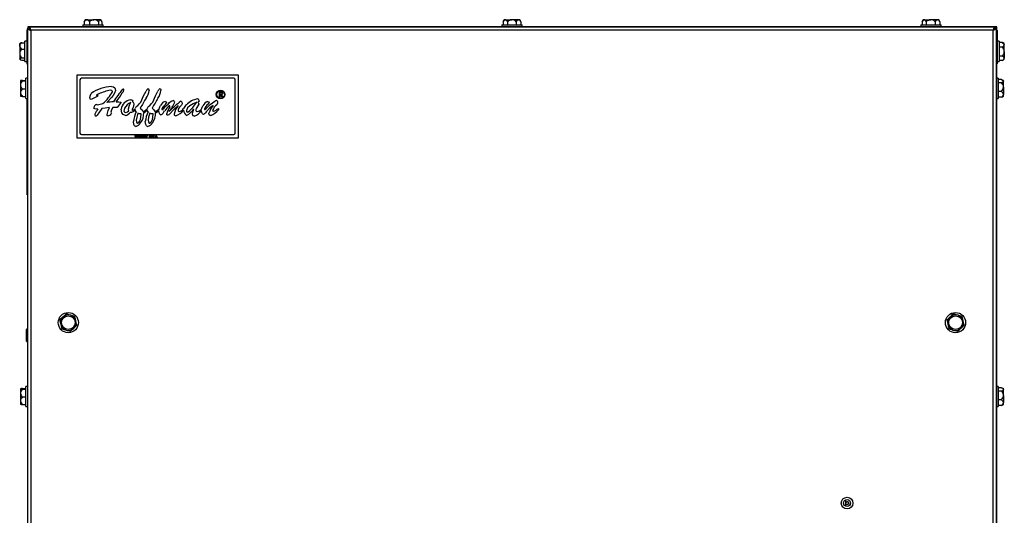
# Model space of a CAD drawing. Extents: x 21 to 164, y 8 to 115.
# Tile 28 of 53: x 21 to 41, y 56 to 66. Entities that reach past the tile are written whole.
import ezdxf

# ---------------------------------------------------------------- set-up
doc = ezdxf.new("R2010")
doc.units = 0
doc.layers.add('BODY', color=3, linetype='CONTINUOUS')

msp = doc.modelspace()

# ---------------------------------------------------------------- linework, layer by layer
at = {"layer": 'BODY', "linetype": 'CONTINUOUS'}
for p, q in [((22.1, 65.752), (22.1, 65.716)), ((22.1, 65.752), (22.509, 65.752)), ((22.133, 65.835), (22.124, 65.817)), ((22.124, 65.817), (22.124, 65.752)), ((22.147, 65.859), (22.133, 65.835)), ((22.178, 65.859), (22.147, 65.859)), ((22.178, 65.859), (22.323, 65.859)), ((22.233, 65.817), (22.233, 65.752)), ((22.449, 65.859), (22.323, 65.859)), ((22.413, 65.817), (22.413, 65.752)), ((22.462, 65.859), (22.449, 65.859)), ((22.476, 65.835), (22.462, 65.859)), ((22.485, 65.817), (22.485, 65.752)), ((22.509, 65.716), (22.509, 65.752)), ((30.6, 65.752), (30.6, 65.716)), ((30.6, 65.752), (31.009, 65.752)), ((30.623, 65.817), (30.623, 65.752)), ((30.647, 65.859), (30.625, 65.82)), ((30.666, 65.859), (30.647, 65.859)), ((30.666, 65.859), (30.801, 65.859)), ((30.71, 65.817), (30.71, 65.752)), ((30.939, 65.859), (30.801, 65.859)), ((30.892, 65.817), (30.892, 65.752)), ((30.962, 65.859), (30.939, 65.859)), ((30.984, 65.82), (30.962, 65.859)), ((30.986, 65.817), (30.986, 65.752)), ((31.009, 65.716), (31.009, 65.752)), ((39.1, 65.752), (39.1, 65.716)), ((39.1, 65.752), (39.509, 65.752)), ((39.123, 65.817), (39.123, 65.752)), ((39.147, 65.859), (39.125, 65.82)), ((39.166, 65.859), (39.147, 65.859)), ((39.166, 65.859), (39.301, 65.859)), ((39.21, 65.817), (39.21, 65.752)), ((39.439, 65.859), (39.301, 65.859)), ((39.392, 65.817), (39.392, 65.752)), ((39.462, 65.859), (39.439, 65.859)), ((39.484, 65.82), (39.462, 65.859)), ((39.486, 65.817), (39.486, 65.752)), ((39.509, 65.716), (39.509, 65.752)), ((20.96, 65.637), (20.978, 65.637)), ((20.96, 65.637), (20.96, 64.966)), ((20.978, 65.676), (21.014, 65.676)), ((20.978, 65.676), (20.978, 13.753)), ((20.98, 65.716), (20.98, 65.688)), ((21.039, 65.716), (20.98, 65.716)), ((21.014, 65.712), (21.014, 65.676)), ((40.596, 65.712), (21.014, 65.712)), ((21.032, 65.712), (21.039, 65.716)), ((21.039, 65.716), (40.571, 65.716)), ((21.045, 65.645), (21.045, 13.783)), ((40.566, 65.645), (21.045, 65.645)), ((40.566, 13.783), (40.566, 65.645)), ((40.64, 65.716), (40.571, 65.716)), ((40.596, 65.712), (40.596, 65.676)), ((40.633, 65.676), (40.597, 65.676)), ((40.633, 13.753), (40.633, 65.676)), ((40.65, 65.637), (40.633, 65.637)), ((40.64, 65.674), (40.64, 65.716)), ((40.65, 65.637), (40.65, 64.966)), ((20.826, 65.379), (20.817, 65.374)), ((20.817, 65.328), (20.817, 65.374)), ((20.817, 65.328), (20.817, 65.176)), ((20.859, 65.392), (20.924, 65.392)), ((20.96, 65.421), (20.924, 65.421)), ((20.924, 65.012), (20.924, 65.421)), ((40.685, 65.421), (40.65, 65.421)), ((40.685, 65.421), (40.685, 65.314)), ((40.75, 65.398), (40.685, 65.398)), ((40.75, 65.398), (40.685, 65.398)), ((40.792, 65.374), (40.754, 65.396)), ((40.792, 65.351), (40.792, 65.374)), ((40.792, 65.213), (40.792, 65.351)), ((20.817, 65.176), (20.817, 65.064)), ((20.859, 65.263), (20.924, 65.263)), ((40.685, 65.314), (40.685, 65.012)), ((40.75, 65.304), (40.685, 65.304)), ((40.75, 65.122), (40.685, 65.122)), ((40.792, 65.213), (40.792, 65.078)), ((20.817, 65.059), (20.817, 65.064)), ((20.817, 65.059), (20.826, 65.053)), ((20.859, 65.088), (20.924, 65.088)), ((20.859, 65.041), (20.924, 65.041)), ((20.924, 65.012), (20.96, 65.012)), ((20.96, 64.966), (20.978, 64.966)), ((40.65, 64.966), (40.633, 64.966)), ((40.64, 64.671), (40.64, 64.966)), ((40.65, 65.012), (40.685, 65.012)), ((40.75, 65.035), (40.685, 65.035)), ((40.75, 65.035), (40.685, 65.035)), ((40.754, 65.037), (40.792, 65.059)), ((40.792, 65.059), (40.792, 65.078)), ((20.975, 64.844), (20.975, 64.831)), ((20.975, 64.844), (20.978, 64.844)), ((20.975, 64.831), (20.975, 14.621)), ((20.978, 64.831), (20.975, 64.831)), ((21.978, 64.734), (21.978, 63.467)), ((25.253, 64.734), (21.978, 64.734)), ((25.253, 63.467), (25.253, 64.734)), ((40.635, 64.844), (40.633, 64.844)), ((40.635, 64.831), (40.633, 64.831)), ((40.635, 64.831), (40.635, 64.844)), ((40.635, 64.831), (40.635, 14.621)), ((20.832, 64.624), (20.832, 64.624)), ((20.832, 64.624), (20.832, 64.539)), ((20.832, 64.539), (20.832, 64.382)), ((20.874, 64.628), (20.939, 64.628)), ((20.874, 64.62), (20.939, 64.62)), ((20.975, 64.671), (20.939, 64.671)), ((20.939, 64.262), (20.939, 64.671)), ((22.04, 64.642), (22.04, 63.56)), ((25.16, 64.672), (22.07, 64.672)), ((25.19, 63.56), (25.19, 64.642)), ((40.67, 64.671), (40.635, 64.671)), ((40.67, 64.671), (40.67, 64.597)), ((40.735, 64.646), (40.67, 64.646)), ((40.67, 64.597), (40.67, 64.262)), ((40.735, 64.582), (40.67, 64.582)), ((40.777, 64.624), (40.757, 64.636)), ((40.777, 64.614), (40.777, 64.624)), ((40.777, 64.493), (40.777, 64.614)), ((20.832, 64.382), (20.832, 64.309)), ((20.874, 64.458), (20.939, 64.458)), ((24.869, 64.397), (24.89, 64.397)), ((24.869, 64.293), (24.869, 64.397)), ((24.898, 64.386), (24.878, 64.386)), ((24.878, 64.386), (24.878, 64.351)), ((24.878, 64.351), (24.897, 64.351)), ((24.886, 64.341), (24.878, 64.341)), ((24.878, 64.341), (24.878, 64.293)), ((24.924, 64.293), (24.886, 64.341)), ((24.897, 64.341), (24.936, 64.293)), ((40.735, 64.403), (40.67, 64.403)), ((40.777, 64.493), (40.777, 64.345)), ((40.777, 64.309), (40.777, 64.345)), ((20.832, 64.309), (20.832, 64.309)), ((20.874, 64.305), (20.939, 64.305)), ((20.939, 64.262), (20.975, 64.262)), ((20.97, 64.246), (20.975, 64.246)), ((20.97, 62.306), (20.97, 64.246)), ((22.388, 64.305), (22.295, 64.256)), ((22.392, 64.136), (22.506, 64.163)), ((22.873, 64.184), (22.794, 64.077)), ((24.878, 64.293), (24.869, 64.293)), ((24.936, 64.293), (24.924, 64.293)), ((40.635, 64.262), (40.67, 64.262)), ((40.64, 58.421), (40.64, 64.262)), ((40.735, 64.287), (40.67, 64.287)), ((40.735, 64.287), (40.757, 64.298)), ((40.757, 64.297), (40.777, 64.309)), ((23.094, 64.034), (23.102, 64.026)), ((23.102, 64.026), (23.109, 64.026)), ((23.162, 64.03), (23.162, 64.027)), ((23.282, 63.937), (23.281, 63.947)), ((23.524, 63.937), (23.523, 63.947)), ((24.848, 64.061), (24.848, 64.032)), ((22.07, 63.53), (25.16, 63.53)), ((21.978, 63.467), (25.253, 63.467)), ((23.193, 63.477), (23.204, 63.494)), ((23.196, 63.475), (23.193, 63.477)), ((23.209, 63.494), (23.196, 63.475)), ((23.225, 63.514), (23.228, 63.518)), ((23.231, 63.514), (23.225, 63.514)), ((23.228, 63.518), (23.235, 63.518)), ((23.231, 63.476), (23.231, 63.514)), ((23.235, 63.476), (23.231, 63.476)), ((23.235, 63.518), (23.235, 63.476)), ((23.285, 63.518), (23.311, 63.518)), ((23.285, 63.514), (23.285, 63.518)), ((23.305, 63.514), (23.285, 63.514)), ((23.286, 63.477), (23.305, 63.514)), ((23.289, 63.475), (23.286, 63.477)), ((23.311, 63.518), (23.289, 63.475)), ((23.347, 63.486), (23.37, 63.519)), ((23.367, 63.486), (23.347, 63.486)), ((23.367, 63.508), (23.354, 63.49)), ((23.354, 63.49), (23.367, 63.49)), ((23.367, 63.49), (23.367, 63.508)), ((23.367, 63.476), (23.367, 63.486)), ((23.37, 63.476), (23.367, 63.476)), ((23.37, 63.519), (23.37, 63.519)), ((23.37, 63.519), (23.37, 63.49)), ((23.37, 63.49), (23.375, 63.49)), ((23.375, 63.486), (23.37, 63.486)), ((23.37, 63.486), (23.37, 63.476)), ((23.375, 63.49), (23.375, 63.486)), ((23.382, 63.518), (23.407, 63.518)), ((23.382, 63.514), (23.382, 63.518)), ((23.382, 63.477), (23.401, 63.514)), ((23.401, 63.514), (23.382, 63.514)), ((23.385, 63.475), (23.382, 63.477)), ((23.407, 63.518), (23.385, 63.475)), ((23.447, 63.518), (23.455, 63.518)), ((23.447, 63.476), (23.447, 63.518)), ((23.45, 63.476), (23.447, 63.476)), ((23.458, 63.514), (23.45, 63.514)), ((23.45, 63.514), (23.45, 63.5)), ((23.45, 63.5), (23.458, 63.5)), ((23.454, 63.496), (23.45, 63.496)), ((23.45, 63.496), (23.45, 63.476)), ((23.469, 63.476), (23.454, 63.496)), ((23.458, 63.496), (23.473, 63.476)), ((23.473, 63.476), (23.469, 63.476)), ((23.482, 63.476), (23.482, 63.518)), ((23.482, 63.518), (23.506, 63.518)), ((23.506, 63.476), (23.482, 63.476)), ((23.486, 63.514), (23.486, 63.501)), ((23.506, 63.514), (23.486, 63.514)), ((23.486, 63.501), (23.506, 63.501)), ((23.506, 63.497), (23.486, 63.497)), ((23.486, 63.497), (23.486, 63.481)), ((23.486, 63.481), (23.506, 63.481)), ((23.506, 63.518), (23.506, 63.514)), ((23.506, 63.501), (23.506, 63.497)), ((23.506, 63.481), (23.506, 63.476)), ((23.51, 63.518), (23.514, 63.518)), ((23.527, 63.476), (23.51, 63.518)), ((23.514, 63.518), (23.528, 63.485)), ((23.528, 63.476), (23.527, 63.476)), ((23.546, 63.518), (23.528, 63.476)), ((23.528, 63.485), (23.542, 63.518)), ((23.542, 63.518), (23.546, 63.518)), ((23.566, 63.476), (23.586, 63.518)), ((23.57, 63.476), (23.566, 63.476)), ((23.576, 63.49), (23.57, 63.476)), ((23.595, 63.49), (23.576, 63.49)), ((23.586, 63.51), (23.578, 63.494)), ((23.578, 63.494), (23.593, 63.494)), ((23.586, 63.518), (23.605, 63.476)), ((23.586, 63.518), (23.586, 63.518)), ((23.593, 63.494), (23.586, 63.51)), ((23.601, 63.476), (23.595, 63.49)), ((23.605, 63.476), (23.601, 63.476)), ((20.97, 62.306), (20.975, 62.306)), ((20.955, 59.456), (20.955, 59.575)), ((20.955, 59.574), (20.955, 59.574)), ((20.955, 59.456), (20.955, 59.574)), ((20.955, 59.338), (20.955, 59.456)), ((20.955, 59.339), (20.955, 59.456)), ((20.955, 59.339), (20.955, 59.339)), ((20.832, 58.374), (20.832, 58.374)), ((20.832, 58.374), (20.832, 58.289)), ((20.874, 58.378), (20.939, 58.378)), ((20.874, 58.37), (20.939, 58.37)), ((20.975, 58.421), (20.939, 58.421)), ((20.939, 58.012), (20.939, 58.421)), ((40.67, 58.421), (40.635, 58.421)), ((40.67, 58.421), (40.67, 58.343)), ((40.735, 58.396), (40.67, 58.396)), ((40.67, 58.343), (40.67, 58.012)), ((40.777, 58.374), (40.755, 58.387)), ((40.777, 58.363), (40.777, 58.374)), ((40.777, 58.239), (40.777, 58.363)), ((20.832, 58.289), (20.832, 58.132)), ((20.832, 58.132), (20.832, 58.059)), ((20.874, 58.208), (20.939, 58.208)), ((40.735, 58.329), (40.67, 58.329)), ((40.735, 58.149), (40.67, 58.149)), ((40.777, 58.239), (40.777, 58.093)), ((20.832, 58.059), (20.832, 58.059)), ((20.874, 58.055), (20.939, 58.055)), ((20.939, 58.012), (20.975, 58.012)), ((40.635, 58.012), (40.67, 58.012)), ((40.64, 52.171), (40.64, 58.012)), ((40.735, 58.037), (40.67, 58.037)), ((40.735, 58.037), (40.754, 58.047)), ((40.755, 58.046), (40.777, 58.059)), ((40.777, 58.059), (40.777, 58.093)), ((37.568, 56.118), (37.568, 55.995))]:
    msp.add_line(p, q, dxfattribs=at)
at = {"layer": 'BODY', "linetype": 'CONTINUOUS', "flags": 128}
for points in [[(22.124, 65.817), (22.155, 65.851), (22.174, 65.859), (22.178, 65.859)], [(22.413, 65.817), (22.434, 65.851), (22.446, 65.859), (22.449, 65.859)], [(30.623, 65.817), (30.647, 65.851), (30.663, 65.859), (30.666, 65.859)], [(30.892, 65.817), (30.918, 65.851), (30.935, 65.859), (30.939, 65.859)], [(39.123, 65.817), (39.147, 65.851), (39.163, 65.859), (39.166, 65.859)], [(39.392, 65.817), (39.418, 65.851), (39.435, 65.859), (39.439, 65.859)], [(21.045, 65.645), (21.038, 65.668), (21.031, 65.689), (21.024, 65.704), (21.017, 65.712), (21.014, 65.712)], [(40.566, 65.645), (40.589, 65.652), (40.609, 65.659), (40.624, 65.666), (40.632, 65.673), (40.633, 65.676)], [(40.571, 65.716), (40.579, 65.713), (40.58, 65.712)], [(20.859, 65.263), (20.825, 65.3), (20.817, 65.323), (20.817, 65.328)], [(20.859, 65.392), (20.848, 65.389), (20.826, 65.379)], [(40.75, 65.398), (40.784, 65.372), (40.792, 65.355), (40.792, 65.351)], [(20.817, 65.064), (20.817, 65.065), (20.823, 65.073), (20.848, 65.084), (20.859, 65.088)], [(40.735, 64.646), (40.769, 64.628), (40.777, 64.617), (40.777, 64.614)], [(22.24, 64.279), (22.25, 64.33), (22.269, 64.366)], [(22.373, 64.33), (22.374, 64.328), (22.375, 64.326), (22.377, 64.324), (22.379, 64.323), (22.388, 64.321), (22.398, 64.32), (22.407, 64.317)], [(22.757, 64.426), (22.742, 64.372), (22.712, 64.324), (22.676, 64.28), (22.587, 64.181)], [(22.698, 64.398), (22.698, 64.406), (22.695, 64.412), (22.684, 64.421), (22.656, 64.427)], [(22.681, 64.502), (22.717, 64.499), (22.747, 64.481), (22.755, 64.454), (22.757, 64.426)], [(22.922, 64.437), (22.914, 64.399), (22.898, 64.373)], [(22.901, 64.447), (22.908, 64.454), (22.912, 64.455), (22.915, 64.455), (22.917, 64.454), (22.92, 64.45), (22.921, 64.445), (22.922, 64.437)], [(23.273, 64.19), (23.329, 64.315), (23.38, 64.41)], [(23.421, 64.461), (23.426, 64.459), (23.431, 64.455), (23.436, 64.444), (23.44, 64.421)], [(23.515, 64.19), (23.571, 64.315), (23.622, 64.41)], [(23.662, 64.461), (23.668, 64.459), (23.672, 64.455), (23.678, 64.444), (23.681, 64.421)], [(24.89, 64.397), (24.903, 64.396), (24.913, 64.395)], [(24.897, 64.351), (24.916, 64.354), (24.92, 64.356), (24.923, 64.36), (24.925, 64.369)], [(24.934, 64.369), (24.933, 64.359), (24.928, 64.351), (24.92, 64.345), (24.897, 64.341)], [(24.925, 64.369), (24.924, 64.373), (24.923, 64.378), (24.92, 64.381), (24.916, 64.384), (24.898, 64.386)], [(22.266, 64.244), (22.254, 64.246), (22.249, 64.25), (22.245, 64.255), (22.24, 64.279)], [(22.295, 64.256), (22.279, 64.248), (22.266, 64.244)], [(22.373, 64.14), (22.384, 64.139), (22.392, 64.136)], [(22.776, 64.196), (22.83, 64.191), (22.873, 64.184)], [(23.023, 64.051), (23.042, 64.125), (23.07, 64.177)], [(23.068, 64.236), (23.095, 64.231), (23.107, 64.224), (23.111, 64.218), (23.112, 64.211)], [(23.132, 64.149), (23.117, 64.082), (23.094, 64.034)], [(23.112, 64.211), (23.108, 64.199), (23.102, 64.191)], [(23.102, 64.191), (23.117, 64.186), (23.128, 64.174), (23.132, 64.149)], [(23.205, 64.103), (23.242, 64.153), (23.273, 64.19)], [(23.447, 64.103), (23.484, 64.153), (23.515, 64.19)], [(23.708, 64.036), (23.74, 64.061), (23.768, 64.09), (23.797, 64.119), (23.826, 64.148), (23.858, 64.177), (23.891, 64.204), (23.931, 64.219)], [(23.766, 64.2), (23.785, 64.196), (23.794, 64.19), (23.796, 64.186), (23.797, 64.181)], [(24.115, 64.152), (24.1, 64.128), (24.081, 64.106), (24.062, 64.084), (24.041, 64.056), (24.032, 64.024)], [(24.086, 64.208), (24.094, 64.205), (24.099, 64.199), (24.107, 64.184), (24.115, 64.152)], [(24.409, 64.186), (24.339, 64.151), (24.271, 64.112), (24.223, 64.073), (24.199, 64.018)], [(24.45, 64.144), (24.434, 64.111), (24.412, 64.081), (24.396, 64.057), (24.39, 64.029)], [(24.46, 64.212), (24.459, 64.207), (24.457, 64.203), (24.449, 64.198), (24.432, 64.191)], [(24.432, 64.191), (24.444, 64.165), (24.45, 64.144)], [(24.574, 64.036), (24.602, 64.06), (24.628, 64.087), (24.653, 64.114), (24.68, 64.14), (24.774, 64.21)], [(24.629, 64.199), (24.65, 64.196), (24.654, 64.193), (24.658, 64.189), (24.66, 64.184), (24.661, 64.179)], [(24.774, 64.21), (24.794, 64.223), (24.812, 64.227)], [(24.812, 64.227), (24.819, 64.223), (24.822, 64.215), (24.828, 64.199), (24.832, 64.167)], [(24.832, 64.167), (24.824, 64.148), (24.814, 64.136)], [(22.373, 64.044), (22.342, 64.05), (22.329, 64.058), (22.324, 64.065), (22.323, 64.073)], [(22.482, 64.058), (22.419, 63.968), (22.404, 63.944), (22.388, 63.92), (22.366, 63.902)], [(22.403, 64.045), (22.386, 64.044), (22.373, 64.044)], [(22.64, 64.078), (22.551, 64.068), (22.482, 64.058)], [(22.59, 63.935), (22.611, 64.018), (22.64, 64.078)], [(22.606, 63.911), (22.598, 63.913), (22.595, 63.916), (22.593, 63.919), (22.59, 63.935)], [(22.709, 64.082), (22.68, 64.03), (22.665, 63.987)], [(22.665, 63.987), (22.67, 63.968), (22.676, 63.954)], [(22.794, 64.077), (22.746, 64.081), (22.709, 64.082)], [(22.963, 63.919), (22.919, 63.934), (22.889, 63.971), (22.873, 64.043)], [(22.942, 64.062), (22.936, 64.031), (22.932, 64.007)], [(22.932, 64.007), (22.933, 63.997), (22.938, 63.988), (22.947, 63.982), (22.97, 63.977)], [(22.97, 63.977), (23.006, 63.993), (23.031, 64.011)], [(23.031, 64.011), (23.025, 64.033), (23.023, 64.051)], [(23.183, 63.992), (23.169, 64.012), (23.162, 64.03)], [(23.216, 63.961), (23.19, 63.886), (23.182, 63.825)], [(23.209, 63.761), (23.231, 63.773), (23.247, 63.792), (23.268, 63.838), (23.282, 63.937)], [(23.281, 63.947), (23.243, 63.95), (23.216, 63.961)], [(23.263, 64.066), (23.299, 64.029), (23.321, 63.994)], [(23.321, 63.994), (23.369, 64.025), (23.402, 64.055)], [(23.405, 64.026), (23.367, 63.989), (23.332, 63.967)], [(23.424, 63.992), (23.412, 64.01), (23.405, 64.026)], [(23.457, 63.961), (23.432, 63.886), (23.424, 63.825)], [(23.451, 63.761), (23.473, 63.773), (23.489, 63.792), (23.51, 63.838), (23.524, 63.937)], [(23.523, 63.947), (23.485, 63.95), (23.457, 63.961)], [(23.504, 64.066), (23.541, 64.029), (23.563, 63.994)], [(23.563, 63.994), (23.61, 64.025), (23.644, 64.055)], [(23.64, 64.019), (23.605, 63.987), (23.574, 63.967)], [(23.683, 63.927), (23.67, 63.932), (23.661, 63.943), (23.649, 63.968), (23.64, 64.019)], [(23.644, 64.055), (23.66, 64.092), (23.676, 64.12)], [(23.737, 64.106), (23.712, 64.076), (23.699, 64.047)], [(23.821, 63.922), (23.81, 63.924), (23.806, 63.928), (23.803, 63.933), (23.799, 63.955)], [(23.865, 63.949), (23.843, 63.929), (23.821, 63.922)], [(23.862, 64.091), (23.865, 64.097), (23.865, 64.102)], [(24.032, 64.121), (23.934, 64.029), (23.865, 63.949)], [(24.199, 64.018), (24.202, 63.998), (24.207, 63.99), (24.211, 63.987), (24.216, 63.986)], [(24.216, 63.986), (24.226, 63.988), (24.233, 63.992)], [(24.324, 63.949), (24.334, 64.006), (24.35, 64.049)], [(24.356, 63.905), (24.341, 63.908), (24.334, 63.912), (24.33, 63.919), (24.324, 63.949)], [(24.508, 64.046), (24.518, 64.083), (24.534, 64.11)], [(24.545, 63.936), (24.533, 63.941), (24.525, 63.953), (24.514, 63.978), (24.508, 64.018)], [(24.671, 64.071), (24.602, 63.992), (24.585, 63.971), (24.568, 63.949), (24.545, 63.936)], [(24.565, 64.048), (24.566, 64.043), (24.568, 64.039), (24.57, 64.036), (24.574, 64.036)], [(24.694, 63.915), (24.681, 63.917), (24.67, 63.922), (24.663, 63.932), (24.657, 63.962)], [(24.74, 64.119), (24.7, 64.095), (24.671, 64.071)], [(22.366, 63.902), (22.353, 63.906), (22.345, 63.913)], [(23.17, 63.694), (23.156, 63.699), (23.146, 63.709), (23.132, 63.735), (23.123, 63.792)], [(23.182, 63.825), (23.187, 63.788), (23.195, 63.771), (23.201, 63.764), (23.209, 63.761)], [(23.411, 63.694), (23.398, 63.699), (23.388, 63.709), (23.374, 63.735), (23.365, 63.792)], [(23.424, 63.825), (23.429, 63.788), (23.436, 63.771), (23.442, 63.764), (23.451, 63.761)], [(23.163, 63.5), (23.158, 63.504), (23.157, 63.506), (23.157, 63.508)], [(23.158, 63.488), (23.159, 63.484), (23.162, 63.481), (23.169, 63.48)], [(23.177, 63.508), (23.176, 63.512), (23.174, 63.514), (23.169, 63.515)], [(23.18, 63.48), (23.174, 63.476), (23.169, 63.475)], [(23.175, 63.5), (23.181, 63.495), (23.182, 63.492), (23.183, 63.489)], [(23.183, 63.489), (23.182, 63.483), (23.18, 63.48)], [(23.204, 63.494), (23.202, 63.494), (23.2, 63.494)], [(23.251, 63.497), (23.253, 63.512), (23.255, 63.515), (23.258, 63.517), (23.261, 63.519), (23.265, 63.519)], [(23.265, 63.475), (23.261, 63.476), (23.258, 63.477), (23.253, 63.483), (23.251, 63.497)], [(23.265, 63.515), (23.262, 63.514), (23.259, 63.513), (23.257, 63.511), (23.256, 63.509), (23.254, 63.497)], [(23.254, 63.497), (23.256, 63.486), (23.259, 63.481), (23.262, 63.48), (23.265, 63.48)], [(23.265, 63.519), (23.268, 63.519), (23.272, 63.517), (23.276, 63.512), (23.279, 63.497)], [(23.275, 63.497), (23.273, 63.508), (23.27, 63.513), (23.268, 63.514), (23.265, 63.515)], [(23.279, 63.497), (23.276, 63.483), (23.272, 63.477), (23.268, 63.476), (23.265, 63.475)], [(23.274, 63.487), (23.275, 63.493), (23.275, 63.497)], [(23.315, 63.497), (23.317, 63.512), (23.319, 63.515), (23.322, 63.517), (23.325, 63.519), (23.329, 63.519)], [(23.329, 63.475), (23.325, 63.476), (23.322, 63.477), (23.317, 63.483), (23.315, 63.497)], [(23.329, 63.515), (23.326, 63.514), (23.324, 63.513), (23.322, 63.511), (23.32, 63.509), (23.319, 63.497)], [(23.319, 63.497), (23.32, 63.486), (23.324, 63.481), (23.326, 63.48), (23.329, 63.48)], [(23.329, 63.519), (23.332, 63.519), (23.336, 63.517), (23.34, 63.512), (23.343, 63.497)], [(23.339, 63.497), (23.338, 63.508), (23.334, 63.513), (23.332, 63.514), (23.329, 63.515)], [(23.343, 63.497), (23.34, 63.483), (23.336, 63.477), (23.332, 63.476), (23.329, 63.475)], [(23.338, 63.487), (23.339, 63.493), (23.339, 63.497)], [(23.455, 63.518), (23.46, 63.518), (23.465, 63.518)], [(23.469, 63.507), (23.469, 63.509), (23.468, 63.51), (23.467, 63.512), (23.465, 63.513), (23.458, 63.514)], [(23.458, 63.5), (23.465, 63.501), (23.467, 63.502), (23.468, 63.503), (23.469, 63.507)], [(23.473, 63.507), (23.472, 63.503), (23.47, 63.5), (23.467, 63.497), (23.458, 63.496)], [(21.694, 59.831), (21.675, 59.813), (21.647, 59.786), (21.628, 59.768)], [(21.628, 59.768), (21.631, 59.755), (21.641, 59.713), (21.649, 59.683), (21.649, 59.68)], [(21.76, 59.893), (21.723, 59.858), (21.7, 59.836), (21.694, 59.831)], [(21.847, 59.867), (21.822, 59.875), (21.785, 59.886), (21.76, 59.893)], [(21.935, 59.841), (21.886, 59.856), (21.855, 59.865), (21.847, 59.867)], [(21.956, 59.753), (21.955, 59.756), (21.948, 59.786), (21.938, 59.828), (21.935, 59.841)], [(21.977, 59.665), (21.972, 59.686), (21.962, 59.725), (21.956, 59.753)], [(39.694, 59.831), (39.675, 59.813), (39.647, 59.786), (39.628, 59.768)], [(39.628, 59.768), (39.631, 59.755), (39.641, 59.713), (39.649, 59.683), (39.649, 59.68)], [(39.76, 59.893), (39.723, 59.858), (39.7, 59.836), (39.694, 59.831)], [(39.847, 59.867), (39.822, 59.875), (39.785, 59.886), (39.76, 59.893)], [(39.935, 59.841), (39.886, 59.856), (39.855, 59.865), (39.847, 59.867)], [(39.956, 59.753), (39.955, 59.756), (39.948, 59.786), (39.938, 59.828), (39.935, 59.841)], [(39.977, 59.665), (39.972, 59.686), (39.962, 59.725), (39.956, 59.753)], [(21.649, 59.68), (21.656, 59.652), (21.665, 59.612), (21.67, 59.591)], [(21.67, 59.591), (21.719, 59.577), (21.751, 59.568), (21.758, 59.566)], [(21.758, 59.566), (21.783, 59.558), (21.82, 59.547), (21.845, 59.54)], [(21.845, 59.54), (21.882, 59.575), (21.905, 59.597), (21.911, 59.602)], [(21.911, 59.602), (21.93, 59.62), (21.958, 59.647), (21.977, 59.665)], [(39.649, 59.68), (39.656, 59.652), (39.665, 59.612), (39.67, 59.591)], [(39.67, 59.591), (39.719, 59.577), (39.751, 59.568), (39.758, 59.566)], [(39.758, 59.566), (39.783, 59.558), (39.82, 59.547), (39.845, 59.54)], [(39.845, 59.54), (39.882, 59.575), (39.905, 59.597), (39.911, 59.602)], [(39.911, 59.602), (39.93, 59.62), (39.958, 59.647), (39.977, 59.665)], [(40.735, 58.396), (40.769, 58.378), (40.777, 58.366), (40.777, 58.363)]]:
    msp.add_lwpolyline(points, dxfattribs=at)
at = {"layer": 'BODY', "linetype": 'CONTINUOUS'}
for centre, radius in [((24.893, 64.341), 0.0881), ((24.893, 64.341), 0.0758), ((21.803, 59.716), 0.205), ((21.803, 59.716), 0.138), ((39.803, 59.716), 0.205), ((39.803, 59.716), 0.138), ((37.603, 56.056), 0.118), ((37.603, 56.056), 0.0705), ((37.603, 56.056), 0.0344), ((37.603, 56.056), 0.0305)]:
    msp.add_circle(centre, radius, dxfattribs=at)
for centre, radius, start, end in [((22.162, 65.782), 0.0787, 26.2624, 78.1711), ((22.336, 65.715), 0.145, 94.9792, 135.1209), ((22.313, 65.72), 0.14, 44.0484, 85.8515), ((22.426, 65.803), 0.0604, 13.0878, 67.6184), ((30.647, 65.796), 0.0666, 18.8637, 73.1221), ((30.814, 65.713), 0.147, 94.9147, 134.889), ((30.791, 65.719), 0.141, 44.2897, 85.9066), ((30.921, 65.792), 0.0701, 21.3796, 75.0417), ((39.147, 65.796), 0.0666, 18.8639, 73.1218), ((39.314, 65.713), 0.147, 94.9148, 134.8888), ((39.291, 65.719), 0.141, 44.2897, 85.9064), ((39.421, 65.792), 0.0701, 21.3797, 75.0422), ((21.039, 65.637), 0.079, 90.0006, 179.9989), ((21.067, 65.784), 0.14, 230.4854, 260.8563), ((21.065, 65.698), 0.0563, 203.0338, 248.2878), ((20.995, 65.628), 0.0522, 19.8063, 68.8731), ((40.704, 65.623), 0.14, 140.4849, 170.8552), ((40.548, 65.695), 0.0522, 289.8081, 338.8693), ((40.618, 65.625), 0.0563, 113.0325, 158.2869), ((40.571, 65.637), 0.079, 0.0014, 89.999), ((20.908, 65.314), 0.0929, 122.2752, 171.1862), ((40.724, 65.369), 0.0703, 291.487, 345.1114), ((20.953, 65.164), 0.137, 133.56, 175.1084), ((20.94, 65.181), 0.123, 182.4259, 228.9056), ((40.662, 65.207), 0.13, 2.2612, 47.5443), ((40.649, 65.224), 0.144, 314.769, 355.4243), ((40.727, 65.057), 0.0688, 17.9499, 70.2593), ((20.865, 65.102), 0.0611, 217.5965, 264.1775), ((40.731, 65.095), 0.0635, 287.3603, 344.4274), ((21.054, 64.844), 0.079, 164.1595, 180), ((40.556, 64.844), 0.079, 0, 12.9199), ((20.873, 64.41), 0.218, 89.8418, 101.0166), ((20.869, 64.795), 0.176, 257.6377, 271.5039), ((20.953, 64.527), 0.122, 130.5353, 174.2395), ((20.94, 64.545), 0.109, 182.887, 232.3396), ((22.07, 64.642), 0.03, 90, 180), ((25.16, 64.642), 0.03, 0, 90), ((40.725, 64.64), 0.0583, 280.0232, 333.8058), ((40.65, 64.488), 0.127, 2.3272, 48.084), ((20.945, 64.369), 0.114, 128.6898, 173.6492), ((20.933, 64.387), 0.101, 183.2018, 234.4592), ((22.715, 63.709), 0.794, 92.4356, 124.1516), ((22.461, 64.218), 0.142, 105.7273, 127.8925), ((22.816, 63.499), 0.942, 99.7748, 114.7037), ((21.941, 64.823), 0.869, 310.6058, 330.7636), ((25.645, 62.257), 3.511, 141.4017, 146.4944), ((19.67, 66.466), 3.847, 323.8412, 327.0491), ((23.156, 64.445), 0.285, 321.7475, 355.1906), ((23.46, 64.388), 0.0828, 118.4202, 164.4762), ((23.397, 64.445), 0.285, 321.7475, 355.1906), ((23.702, 64.388), 0.0828, 118.4202, 164.4762), ((24.908, 64.37), 0.0262, 358.3914, 78.5046), ((40.636, 64.504), 0.141, 314.2895, 355.3005), ((40.693, 64.328), 0.0856, 11.3086, 60.8136), ((40.698, 64.359), 0.0805, 297.5166, 350.3634), ((20.869, 64.481), 0.176, 257.6377, 271.5039), ((22.391, 64.075), 0.0684, 105.4715, 181.3926), ((22.37, 64.354), 0.052, 290.4662, 315.2451), ((23.027, 60.758), 3.451, 95.1548, 97.3235), ((23.102, 64.007), 0.231, 98.4336, 171.1816), ((23.172, 63.937), 0.261, 112.8945, 151.4075), ((35.397, 57.213), 13.935, 149.5844, 150.5459), ((35.608, 57.231), 13.9, 149.5831, 150.547), ((23.797, 64.074), 0.13, 103.9539, 159.1171), ((23.625, 64.257), 0.188, 306.5808, 336.0493), ((26.055, 61.773), 3.131, 128.9691, 134.8036), ((23.33, 64.432), 0.678, 319.8935, 338.5741), ((23.929, 64.187), 0.032, 355.2581, 86.931), ((24.274, 64.019), 0.137, 122.7753, 164.5996), ((24.489, 63.857), 0.4, 99.0986, 136.2797), ((23.864, 64.504), 0.631, 305.7496, 329.6914), ((24.415, 64.209), 0.0445, 3.7855, 76.6203), ((24.673, 64.058), 0.148, 107.2354, 159.6957), ((24.789, 63.956), 0.242, 128.815, 157.57), ((24.595, 64.198), 0.0685, 308.5358, 344.0814), ((24.962, 63.945), 0.242, 127.9034, 162.1552), ((22.374, 63.935), 0.036, 168.4063, 215.9288), ((22.941, 63.64), 0.673, 143.033, 153.3982), ((22.6, 63.997), 0.0871, 274.0252, 330.3329), ((22.941, 64.06), 0.143, 278.6106, 328.599), ((23.07, 64.109), 0.124, 267.0626, 318.6028), ((23.083, 64.133), 0.11, 283.6947, 314.8731), ((23.651, 63.744), 0.53, 152.139, 174.7784), ((23.219, 64.046), 0.0594, 103.2362, 170.8401), ((23.053, 63.949), 0.28, 320.3424, 3.7454), ((23.893, 63.744), 0.53, 152.139, 174.7784), ((23.461, 64.046), 0.0592, 103.1431, 171.4379), ((23.294, 63.949), 0.28, 320.3428, 3.7453), ((23.508, 64.152), 0.285, 307.8783, 331.1306), ((23.708, 64.045), 0.00974, 167.443, 268.4831), ((24.108, 63.754), 0.436, 125.2001, 143.3409), ((24.311, 63.798), 0.536, 146.8269, 162.9717), ((23.857, 64.103), 0.00794, 353.0557, 96.1068), ((24.421, 63.827), 0.488, 143.0122, 165.8616), ((23.983, 63.944), 0.0341, 175.9065, 267.3866), ((23.876, 64.229), 0.336, 288.2159, 322.0116), ((24.058, 64.023), 0.026, 178.413, 271.8633), ((23.983, 64.194), 0.211, 291.0916, 318.8986), ((24.265, 64.026), 0.124, 181.7029, 239.429), ((24.039, 64.254), 0.372, 295.9245, 326.5549), ((24.271, 64.178), 0.285, 287.3396, 325.8956), ((24.418, 64.024), 0.0283, 171.3587, 274.097), ((24.379, 64.169), 0.178, 283.3011, 316.1265), ((25.077, 63.84), 0.437, 140.3355, 163.8745), ((24.563, 64.247), 0.357, 291.4717, 322.9605), ((24.748, 64.017), 0.0157, 170.0401, 271.6973), ((24.654, 64.273), 0.287, 289.087, 312.5556), ((23.124, 63.855), 0.168, 286.0107, 329.6224), ((23.365, 63.855), 0.168, 286.0105, 329.6223), ((22.07, 63.56), 0.03, 180, 270), ((25.16, 63.56), 0.03, 270, 0), ((23.167, 63.488), 0.0125, 109.9662, 178.5263), ((23.168, 63.488), 0.0131, 180.738, 274.5099), ((23.168, 63.507), 0.0117, 87.1612, 175.2446), ((23.168, 63.487), 0.00991, 85.6042, 175.858), ((23.168, 63.508), 0.0074, 82.9266, 173.2529), ((23.168, 63.51), 0.00807, 188.419, 273.0479), ((23.169, 63.508), 0.0113, 2.6698, 92.4825), ((23.169, 63.509), 0.00771, 266.4959, 354.5434), ((23.169, 63.488), 0.00973, 5.5646, 92.9985), ((23.17, 63.489), 0.00947, 264.0818, 356.5677), ((23.171, 63.508), 0.00959, 292.5031, 359.1308), ((23.2, 63.506), 0.0129, 88.3023, 179.4893), ((23.2, 63.506), 0.0124, 180.0536, 271.8472), ((23.2, 63.506), 0.00876, 86.2127, 176.947), ((23.2, 63.507), 0.00911, 185.0753, 274.0385), ((23.201, 63.506), 0.0127, 359.6535, 90.8327), ((23.201, 63.506), 0.00887, 3.708, 93.3358), ((23.201, 63.507), 0.00838, 265.8832, 359.4771), ((23.19, 63.508), 0.0233, 322.2356, 354.9281), ((23.264, 63.489), 0.00955, 271.8511, 345.4759), ((23.329, 63.489), 0.00955, 271.8511, 345.4759), ((23.462, 63.507), 0.0105, 358.3993, 78.5074), ((21.803, 59.716), 0.157, 133.4159, 193.4159), ((21.803, 59.716), 0.157, 73.4159, 133.4159), ((21.803, 59.716), 0.157, 13.4159, 73.4159), ((21.803, 59.716), 0.157, 313.4159, 13.4159), ((39.803, 59.716), 0.157, 133.4159, 193.4159), ((39.803, 59.716), 0.157, 73.4159, 133.4159), ((39.803, 59.716), 0.157, 13.4159, 73.4159), ((39.803, 59.716), 0.157, 313.4159, 13.4159), ((20.965, 59.575), 0.0099, 0, 180), ((21.803, 59.716), 0.157, 193.4159, 253.4159), ((21.803, 59.716), 0.157, 253.4159, 313.4159), ((39.803, 59.716), 0.157, 193.4159, 253.4159), ((39.803, 59.716), 0.157, 253.4159, 313.4159), ((20.965, 59.338), 0.0099, 180, 0), ((20.873, 58.16), 0.218, 89.8494, 101.0091), ((20.869, 58.545), 0.176, 257.6441, 271.4944), ((20.953, 58.277), 0.122, 130.5351, 174.2383), ((40.724, 58.387), 0.0592, 281.3982, 335.6052), ((20.94, 58.295), 0.109, 182.8858, 232.3401), ((20.945, 58.119), 0.114, 128.691, 173.6479), ((20.933, 58.137), 0.101, 183.2017, 234.4586), ((40.649, 58.234), 0.128, 2.3091, 47.9487), ((40.636, 58.251), 0.142, 314.4111, 355.3311), ((40.696, 58.076), 0.0835, 11.8483, 61.7617), ((20.869, 58.231), 0.176, 257.6431, 271.4953), ((40.7, 58.107), 0.0784, 296.5081, 349.883)]:
    msp.add_arc(centre, radius, start, end, dxfattribs=at)

doc.saveas('drawing.dxf')
